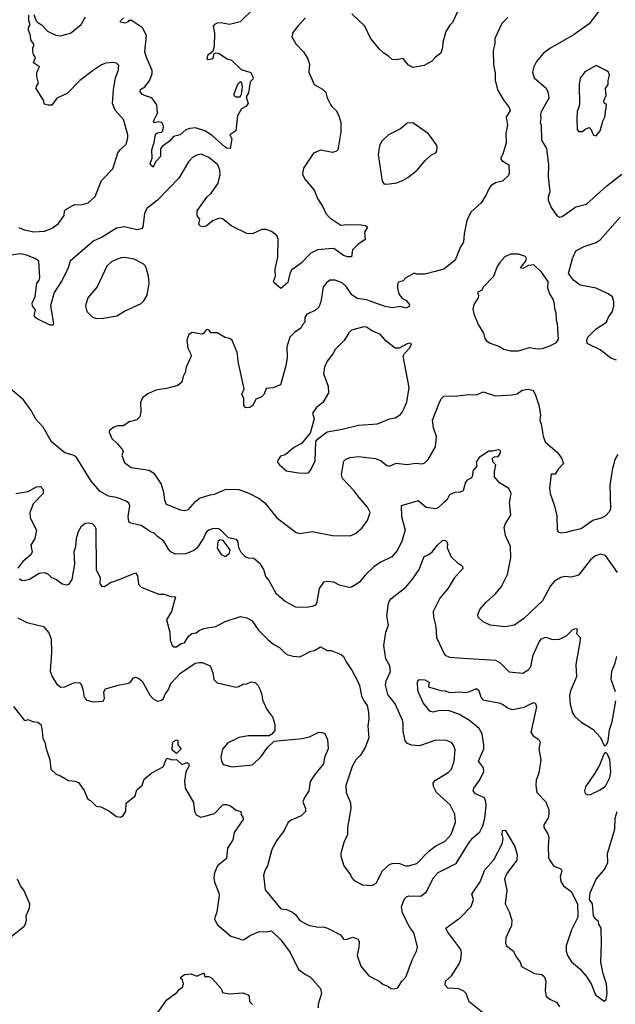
# Model space of a CAD drawing. Extents: x 1933546 to 2138868, y 524910 to 667279.
# Tile 33 of 256: x 1959851 to 1964237, y 575725 to 582972. Entities that reach past the tile are written whole.
import ezdxf

# ---------------------------------------------------------------- set-up
doc = ezdxf.new("R2010")
doc.units = 0

msp = doc.modelspace()

# ---------------------------------------------------------------- linework, layer by layer
at = {"layer": '0CON10XD'}
for points in [[(1959955, 583010), (1959972.5, 582965), (1959983.6, 582953.6), (1960019.3, 582929.3), (1960057, 582887), (1960118.3, 582858.3), (1960153, 582853), (1960225.8, 582874.2), (1960305, 582936.7), (1960335, 582993.3)], [(1961575, 583056), (1961473.6, 582956.4), (1961395, 582938), (1961335, 582950), (1961305, 582948), (1961285, 582937.5), (1961276.7, 582925), (1961286, 582875), (1961283.3, 582775), (1961272.5, 582737.5), (1961235, 582708.8), (1961228.8, 582685), (1961235, 582678.8), (1961270, 582685), (1961278.8, 582695), (1961280, 582720), (1961295, 582727.5), (1961315, 582726.7), (1961380, 582685), (1961410, 582675), (1961482.5, 582605), (1961553.9, 582583.9), (1961570, 582545), (1961567.5, 582535), (1961547.5, 582515), (1961537, 582433), (1961518, 582405), (1961533.3, 582355), (1961517.3, 582332.7), (1961484.2, 582315.8), (1961456.2, 582265), (1961443.8, 582155), (1961397.5, 582125), (1961413.3, 582095), (1961400, 582025), (1961375, 582026), (1961365, 582032.9), (1961269.2, 582119.2), (1961214.5, 582154.5), (1961145.9, 582175.9), (1961105, 582172), (1961075, 582160.8), (1961033.8, 582125), (1960985, 582112.5), (1960955, 582078.5), (1960900.2, 582039.8), (1960889.1, 582020.9), (1960887.3, 581965), (1960851.4, 581925), (1960835, 581886.7), (1960813.8, 581905), (1960812, 581915), (1960827.9, 581952.1), (1960824.1, 582015), (1960841.7, 582068.3), (1960848.8, 582115), (1960855, 582132.5), (1960865, 582140), (1960895, 582144.4), (1960905, 582154.3), (1960911.3, 582185), (1960905.3, 582205.3), (1960895, 582215.6), (1960875, 582221.1), (1960845, 582214), (1960836.7, 582225), (1960866.5, 582285), (1960860.8, 582345), (1960825, 582396.7), (1960785, 582410), (1960752.7, 582422.7), (1960738.8, 582445), (1960742, 582458), (1960771.8, 582478.2), (1960807.7, 582522.3), (1960827.9, 582575), (1960827.3, 582597.3), (1960781.5, 582701.5), (1960773.9, 582736.1), (1960784.5, 582855), (1960755, 582912.5), (1960675, 582966), (1960655, 582967.5), (1960645.8, 582954.2), (1960625, 582946.2), (1960593.9, 582953.9), (1960592.5, 582965), (1960615, 582986.2)], [(1963076.2, 583035), (1963038.3, 582951.7), (1963017.7, 582932.3), (1962990, 582885), (1962965.8, 582805), (1962964.4, 582765), (1962952.5, 582725), (1962912.3, 582697.7), (1962885, 582667.5), (1962830, 582635), (1962745, 582620), (1962715, 582636.7), (1962675, 582687.5), (1962625, 582677.5), (1962595, 582680), (1962565, 582707.5), (1962532.5, 582725), (1962500, 582755), (1962435, 582836.7), (1962393.8, 582925), (1962295.8, 583015)], [(1964116, 583035), (1964045, 582942.5), (1963935, 582864.4), (1963755, 582760.8), (1963705.6, 582724.4), (1963656, 582665), (1963637.5, 582625), (1963627.5, 582585), (1963640, 582545), (1963728.2, 582468.2), (1963742.1, 582435), (1963746.2, 582393.8), (1963691.5, 582295), (1963685.6, 582275), (1963689.4, 582245), (1963684.4, 582215), (1963691.4, 582195), (1963694.4, 582085), (1963730, 582025), (1963744.4, 581905), (1963743.3, 581815), (1963754.4, 581705), (1963741.9, 581665), (1963742.2, 581645), (1963765, 581588.8), (1963802.7, 581532.7), (1963825, 581518.8)], [(1961956.2, 582985), (1961898.8, 582925), (1961862.7, 582877.3), (1961856.2, 582845), (1961884.2, 582794.2), (1961941.2, 582735), (1961970, 582690), (1961984, 582645), (1961979.2, 582585), (1962020, 582495), (1962080.7, 582460.7), (1962105, 582437.5), (1962116.1, 582396.1), (1962139.3, 582349.3), (1962147.5, 582335), (1962185, 582302.5), (1962202.5, 582257.5), (1962216.2, 582215), (1962215.9, 582145.9), (1962193.8, 582015), (1962185, 582003.8), (1962155, 581996), (1962065, 582012.5), (1962015, 581989.2), (1961941.7, 581878.3), (1961934.3, 581834.3), (1961949.7, 581799.7), (1962022.5, 581715), (1962044.3, 581655), (1962084.3, 581595), (1962104.6, 581544.6), (1962135, 581514.3), (1962215, 581460), (1962265, 581465.6), (1962365, 581462.9), (1962397.1, 581457.1), (1962412.5, 581445), (1962391.1, 581408.9), (1962394.3, 581355), (1962341.8, 581318.2), (1962302.6, 581277.4), (1962293.8, 581226.2), (1962265, 581225.8), (1962235, 581237.1), (1962165, 581289.1), (1962126.6, 581286.6), (1962045, 581277.8), (1961995.8, 581255), (1961925, 581181.4), (1961855, 581130.8), (1961841.1, 581105), (1961825, 581036.7), (1961775, 580993.8), (1961724, 581035), (1961720, 581045), (1961733.8, 581085), (1961731.5, 581135), (1961751.1, 581225), (1961754.6, 581354.6), (1961745.5, 581385), (1961705, 581414.4), (1961665, 581427.8), (1961635, 581426.9), (1961565, 581397.3), (1961525, 581398.5), (1961412.7, 581452.7), (1961345, 581505.8), (1961325, 581512.5), (1961275, 581493.1), (1961225, 581452.9), (1961205, 581448.1), (1961181.9, 581451.9), (1961170, 581465), (1961176.7, 581505), (1961158.8, 581528.8), (1961158.6, 581565), (1961229.1, 581665), (1961260.6, 581695), (1961309.6, 581765), (1961328.6, 581831.4), (1961325.5, 581865), (1961311.1, 581905), (1961245, 581958.8), (1961188.3, 581981.7), (1961155, 581974.3), (1961125, 581957.5), (1961093.4, 581926.6), (1961022.2, 581805), (1960866, 581644), (1960788.6, 581581.4), (1960770, 581545), (1960757.1, 581445), (1960747.9, 581432.1), (1960715, 581424.5), (1960622.8, 581447.2), (1960565, 581438.2), (1960457.9, 581372.1), (1960396.6, 581343.4), (1960261.2, 581228.8), (1960224.3, 581195), (1960207.8, 581145), (1960165, 581056.2), (1960106.5, 580965), (1960079.4, 580865), (1960100, 580735), (1960092.5, 580725), (1960075, 580723.1), (1959980.3, 580770.3), (1959962.2, 580782.2), (1959957.5, 580795), (1959967.5, 580835), (1959946.9, 580865), (1959942.5, 580885), (1959965.3, 580934.7), (1959977.5, 581032.5), (1959995.6, 581055), (1960000, 581075), (1959993.1, 581195), (1959965.7, 581215.7), (1959895, 581242.2), (1959855, 581250), (1959773.1, 581236.9)], [(1960554.2, 582305.8), (1960534.5, 582355), (1960541.7, 582458.3), (1960556.2, 582543.8), (1960575.7, 582595), (1960581.2, 582635), (1960565, 582652.5), (1960535, 582656.2), (1960485, 582652), (1960455, 582640), (1960395, 582602), (1960295, 582524), (1960200.3, 582429.7), (1960123.8, 582395), (1960087, 582343), (1960062, 582342), (1960031.7, 582351.7), (1960030, 582375), (1959973.8, 582465), (1959976.1, 582483.9), (1959990, 582505), (1959976.7, 582555), (1959976.7, 582585), (1959996.2, 582626.2), (1959953.3, 582655), (1959967.5, 582695), (1959952.5, 582715), (1959947.5, 582735), (1959947.5, 582765), (1959957, 582787), (1959932.5, 582825), (1959930, 582855), (1959916.2, 582895), (1959916.7, 582915), (1959927.5, 582935), (1959920, 582965), (1959920, 583005)], [(1963445, 582989.2), (1963402, 582945), (1963350.8, 582835), (1963350, 582795), (1963337.1, 582745), (1963339.3, 582639.3), (1963351.9, 582581.9), (1963352.7, 582527.3), (1963370.6, 582455), (1963411.4, 582385), (1963456, 582325), (1963463.3, 582305), (1963432.9, 582255), (1963442.9, 582195), (1963430, 582135), (1963432, 582065), (1963408, 581982), (1963393.8, 581955), (1963393.8, 581945), (1963402.5, 581935), (1963452.5, 581905), (1963456.4, 581843.6), (1963450, 581825), (1963406.1, 581783.9), (1963355, 581772.5), (1963320.7, 581749.3), (1963305, 581727.5), (1963287, 581683), (1963248, 581625), (1963174, 581555), (1963143.8, 581495), (1963124.2, 581395), (1963119.4, 581335), (1963093.8, 581296.2), (1963057.8, 581202.2), (1962975, 581135.8), (1962910.9, 581119.1), (1962835, 581100), (1962775, 581100), (1962755, 581107.5), (1962695, 581073.3), (1962675, 581050), (1962640.7, 581039.3), (1962633.9, 581026.1), (1962632, 580995), (1962642, 580955), (1962665, 580922.5), (1962695, 580906.7), (1962722.5, 580875), (1962719.3, 580860.7), (1962695, 580848.8), (1962655, 580861.2), (1962595, 580852.5), (1962542.3, 580862.3), (1962405, 580910.8), (1962335, 580920.8), (1962297.4, 580947.4), (1962255, 581008.6), (1962225, 581034.4), (1962175, 581055.6), (1962135, 581054), (1962106.8, 581033.2), (1962085, 581003.3), (1962068.9, 580895), (1962053.9, 580856.1), (1962027.9, 580832.1), (1961964.5, 580805.5), (1961950.9, 580779.1), (1961950, 580745), (1961930.8, 580725), (1961924.2, 580705), (1961875, 580670.8), (1961840, 580635), (1961819.5, 580565), (1961820, 580485), (1961812.1, 580425), (1961772.5, 580285), (1961716.4, 580263.6), (1961665, 580256.7), (1961651.2, 580215), (1961630, 580195), (1961591.1, 580178.9), (1961568.3, 580131.7), (1961545, 580117.1), (1961515.9, 580115.9), (1961501.4, 580131.4), (1961502.5, 580185), (1961488.1, 580215), (1961503.1, 580255), (1961461.4, 580445), (1961451.7, 580521.7), (1961415, 580613.8), (1961395, 580626), (1961365, 580633.3), (1961305, 580667.5), (1961258.3, 580668.3), (1961246.4, 580686.4), (1961235, 580692.5), (1961225, 580690), (1961207.5, 580665), (1961193, 580657), (1961120.7, 580669.3), (1961097.5, 580655), (1961082.5, 580615), (1961090, 580555), (1961110, 580515), (1961113.3, 580495), (1961076.2, 580415), (1961070.8, 580375), (1961054.3, 580345.7), (1961045.7, 580305), (1961015, 580278.6), (1960933.2, 580256.8), (1960855, 580246), (1960795, 580217.5), (1960755, 580190), (1960740, 580155), (1960743.8, 580085), (1960735, 580050), (1960713.6, 580026.4), (1960658.3, 580011.7), (1960616.4, 579983.6), (1960575, 579983.3), (1960545, 579973.3), (1960511.7, 579948.3), (1960510, 579935), (1960529.3, 579889.3), (1960571.2, 579851.2), (1960608.8, 579805), (1960613.3, 579795), (1960602.5, 579765), (1960623, 579713), (1960672.5, 579675), (1960805, 579655.6), (1960839.4, 579635), (1960893.4, 579553.4), (1960910, 579495), (1960918.6, 579435), (1960930.8, 579405), (1961036.4, 579363.6), (1961065, 579360), (1961095, 579367.1), (1961145, 579425.7), (1961175, 579449.4), (1961255, 579475.5), (1961285, 579478.9), (1961358.3, 579511.7), (1961377, 579517), (1961465, 579514.3), (1961538, 579488), (1961615, 579447.5), (1961656.6, 579416.6), (1961743.8, 579305), (1961887, 579197), (1961915, 579190.8), (1962005, 579205.7), (1962154.4, 579174.4), (1962285, 579173.1)], [(1964095, 582116.7), (1964125.6, 582155), (1964144.2, 582225), (1964158.6, 582255), (1964172.5, 582345), (1964155, 582360), (1964151.2, 582375), (1964170, 582415), (1964164, 582465), (1964184, 582495), (1964184.2, 582525.8), (1964194, 582565), (1964186.2, 582585), (1964165, 582601.2), (1964095, 582634.2), (1964012.1, 582587.9), (1963977.7, 582542.3), (1963970.8, 582495), (1963974.3, 582345), (1963957.1, 582295), (1963952.5, 582245), (1963956.7, 582165), (1963965, 582150), (1963995, 582150), (1964015, 582167.5), (1964045, 582180), (1964057, 582167), (1964075, 582122.5), (1964095, 582116.7)], [(1961475, 582404.2), (1961485.7, 582424.3), (1961493.1, 582475), (1961487.8, 582507.8), (1961475.8, 582515.8), (1961455.8, 582495), (1961427.1, 582425), (1961429.2, 582415), (1961444.7, 582404.7), (1961475, 582404.2)], [(1959845, 581442.9), (1959885, 581425.7), (1959955, 581411.4), (1960035, 581414.6), (1960085, 581436.4), (1960138.3, 581471.7), (1960179.1, 581530.9), (1960181.1, 581565), (1960190.8, 581575), (1960255, 581612.9), (1960305, 581609.4), (1960355, 581623.3), (1960408.1, 581671.9), (1960455, 581789.2), (1960536.9, 581875), (1960575, 581991.2), (1960590.8, 582015), (1960634.2, 582055), (1960647.9, 582102.1), (1960648.6, 582125), (1960616.9, 582236.9), (1960554.2, 582305.8)], [(1962535, 581761.2), (1962575, 581764.4), (1962628.1, 581771.9), (1962675, 581790.6), (1962708.1, 581811.9), (1962778, 581865), (1962836, 581935), (1962883.4, 581976.6), (1962915, 581991.2), (1962923.8, 582005), (1962926.2, 582035), (1962920.7, 582050.7), (1962861.7, 582131.7), (1962745, 582214.2), (1962705, 582210), (1962655, 582168), (1962565.7, 582124.3), (1962515, 582076), (1962500, 582045), (1962491.3, 581981.3), (1962520, 581785), (1962535, 581761.2)], [(1963825, 581518.8), (1963845, 581524), (1963946.1, 581593.9), (1964025, 581613.8), (1964175, 581750), (1964286, 581835)], [(1964245, 580467.1), (1964205, 580481.9), (1964125, 580541.9), (1964029.1, 580589.1), (1964026.4, 580615), (1964035, 580634.3), (1964095, 580696.7), (1964172, 580745), (1964187.1, 580782.9), (1964215.4, 580824.6), (1964226.7, 580865), (1964226.4, 580896.4), (1964215, 580931.2), (1964184.2, 580955), (1964095, 580995.4), (1963977.3, 581017.3), (1963927.9, 581055), (1963891.5, 581105), (1963921.8, 581215), (1963945, 581270.8), (1964006.8, 581303.2), (1964095, 581332.5), (1964125, 581352.9), (1964272, 581518)], [(1960415, 580774), (1960465, 580774.3), (1960566.6, 580793.4), (1960623.2, 580826.8), (1960745, 580883.3), (1960766.1, 580903.9), (1960791.2, 580945), (1960803.8, 581035), (1960798.8, 581085), (1960785, 581137.5), (1960777, 581157), (1960760, 581175), (1960695, 581209.4), (1960625, 581222.9), (1960595, 581218.6), (1960528.7, 581191.3), (1960492, 581158), (1960420.8, 581005), (1960352, 580925), (1960336, 580865), (1960346, 580825), (1960385.7, 580785.7), (1960415, 580774)], [(1963525, 580534.3), (1963605, 580559.4), (1963665, 580549.2), (1963697.9, 580552.1), (1963755, 580570.8), (1963803.6, 580596.4), (1963818.8, 580621.2), (1963811.4, 580735), (1963804.2, 580755), (1963800.6, 580815), (1963790.4, 580845), (1963789.5, 580879.5), (1963781.1, 580911.1), (1963755.4, 580955), (1963740.7, 580995), (1963742.2, 581045), (1963694.2, 581115), (1963637.5, 581167.5), (1963596.7, 581163.3), (1963555, 581142), (1963537.5, 581145), (1963576.7, 581193.3), (1963582.9, 581215), (1963575, 581229.2), (1963525, 581245.8), (1963465, 581245.8), (1963424.4, 581225.6), (1963385.8, 581184.2), (1963366, 581155), (1963339.1, 581080.9), (1963266.7, 581005), (1963255, 580982.5), (1963222.5, 580965), (1963230, 580945), (1963227.5, 580925), (1963198.3, 580881.7), (1963187.5, 580845), (1963196.1, 580806.1), (1963228.2, 580728.2), (1963267.5, 580665), (1963275.9, 580625.9), (1963288.3, 580608.3), (1963315, 580591.2), (1963385, 580566), (1963415, 580546), (1963464.3, 580534.3), (1963525, 580534.3)], [(1961965, 579633.3), (1961979.5, 579640.5), (1961997, 579663), (1962025.8, 579725), (1962032, 579868), (1962044.2, 579885.8), (1962115, 579937.5), (1962225, 579957.1), (1962345, 579987.8), (1962485, 579998.1), (1962575, 580034.3), (1962615, 580042.5), (1962654.5, 580065.5), (1962669.2, 580085), (1962702, 580158), (1962718.9, 580265), (1962675.6, 580495), (1962683.6, 580516.4), (1962725, 580556.2), (1962735.7, 580585.7), (1962725, 580591.4), (1962705, 580587.1), (1962645, 580555.5), (1962615, 580553.3), (1962550, 580605), (1962505, 580657.8), (1962448.6, 580678.6), (1962405, 580710), (1962385, 580711.2), (1962295, 580686.2), (1962275, 580666.7), (1962239.5, 580610.5), (1962175, 580543.8), (1962157.6, 580512.4), (1962115, 580460), (1962095.8, 580415), (1962087.5, 580365), (1962121.9, 580275), (1962124.4, 580225), (1962082.2, 580155), (1962034.3, 580115), (1962007.5, 580075), (1962020, 580035), (1961990.7, 579929.3), (1961926.4, 579853.6), (1961875, 579826.7), (1961805, 579770), (1961771.7, 579758.3), (1961750, 579725), (1961750, 579715), (1961763.3, 579695), (1961815, 579651.2), (1961905, 579636.2), (1961965, 579633.3)], [(1964252.7, 578902.7), (1964165, 579028), (1964125, 579039.2), (1964085, 579024.3), (1964055, 578995.7), (1963965, 578884.2), (1963915, 578870), (1963865, 578872.9), (1963835, 578867.1), (1963789.8, 578840.2), (1963759.2, 578805), (1963701.2, 578695), (1963564, 578565), (1963495, 578515.8), (1963425, 578504.3), (1963315, 578514.4), (1963265, 578540), (1963226.7, 578575), (1963223.8, 578595), (1963239.7, 578630.3), (1963285, 578683.8), (1963354.5, 578745.5), (1963398.9, 578801.1), (1963442.1, 578887.9), (1963467.9, 579012.1), (1963464.3, 579095), (1963428.8, 579175), (1963418, 579235), (1963428.8, 579265), (1963468, 579325), (1963457.5, 579415), (1963470.8, 579485), (1963451.7, 579521.7), (1963384.4, 579564.4), (1963348.1, 579608.1), (1963347.3, 579645), (1963356, 579695), (1963335, 579718), (1963331.8, 579745), (1963345, 579755.7), (1963375, 579758), (1963392, 579785), (1963390.5, 579800.5), (1963375, 579807.1), (1963335, 579795.7), (1963305, 579796.7), (1963235, 579748.8), (1963213.5, 579715), (1963216.7, 579685), (1963188.9, 579651.1), (1963185, 579614), (1963175, 579598.6), (1963145, 579582), (1963135, 579568.8), (1963116, 579505), (1963095, 579494.2), (1963055, 579492), (1963015, 579474.2), (1962995.4, 579435), (1962975, 579419.6), (1962935, 579380.8), (1962915, 579372.9), (1962845, 579382.5), (1962785, 579431.1), (1962660, 579395), (1962663.1, 579315), (1962688.5, 579215), (1962664.5, 579135), (1962632.8, 579067.2), (1962590.5, 579019.5), (1962505, 578975.8), (1962460, 578945), (1962395.6, 578884.4), (1962355, 578833.8), (1962325, 578811.2), (1962295, 578796.2), (1962275, 578794), (1962205, 578810.8), (1962165, 578832.5), (1962115, 578838), (1962087.3, 578832.7), (1962055.7, 578785), (1962035.6, 578674.4), (1962025, 578661.2), (1962005, 578652.5), (1961964.2, 578645.8), (1961885, 578649.2), (1961805, 578689.2), (1961742.8, 578742.8), (1961686.4, 578846.4), (1961663.2, 578873.2), (1961650, 578925), (1961623.8, 578965), (1961575, 579006), (1961535, 579008.8), (1961515, 579018.8), (1961481.2, 579051.2), (1961466, 579085), (1961458.8, 579128.8), (1961447.5, 579145), (1961387.8, 579157.8), (1961335, 579211.2), (1961315, 579223.8), (1961275, 579226), (1961245, 579215.7), (1961225, 579201.2), (1961205.6, 579155), (1961157.1, 579085), (1961134.7, 579065.3), (1961075, 579040.9), (1960997.9, 579037.9), (1960965, 579056), (1960947.5, 579075), (1960912.9, 579135), (1960865, 579168.6), (1960842.2, 579192.2), (1960815, 579201.9), (1960745, 579248.6), (1960667.5, 579267.5), (1960655.8, 579275.8), (1960651.1, 579315), (1960663.2, 579393.2), (1960654.3, 579414.3), (1960631.7, 579431.7), (1960565, 579455.8), (1960505, 579465.6), (1960445, 579500), (1960377.8, 579575), (1960266.2, 579755), (1960245, 579767.5), (1960183.8, 579785), (1960085, 579866.2), (1960025, 579973.3), (1959970.9, 580030.9), (1959935.8, 580095), (1959878.8, 580175), (1959737.5, 580295)], [(1962285, 579173.1), (1962325, 579190), (1962370.2, 579229.8), (1962413, 579287), (1962431.1, 579345), (1962412.5, 579385), (1962350, 579455), (1962315, 579504.4), (1962228.5, 579595), (1962220.9, 579625), (1962237.1, 579722.9), (1962253.1, 579736.9), (1962285, 579750.6), (1962345, 579758.1), (1962472.3, 579742.3), (1962512.5, 579725), (1962555, 579691.2), (1962575, 579686.2), (1962622.7, 579707.3), (1962705, 579699.2), (1962765, 579708.6), (1962815, 579702.5), (1962835, 579710), (1962858.8, 579735), (1962912.7, 579827.3), (1962921.4, 579905), (1962898.9, 579968.9), (1962891.9, 580025), (1962940.9, 580149.1), (1962955, 580181.2), (1962975, 580201.2), (1963075, 580203.1), (1963155, 580214.4), (1963215, 580210), (1963265, 580232), (1963355, 580203.8), (1963475, 580210), (1963515, 580218), (1963550, 580245), (1963595, 580252), (1963631.7, 580241.7), (1963647.5, 580215), (1963673.3, 580135), (1963685.6, 580065), (1963681.5, 580025), (1963691.9, 579995), (1963705.6, 579905.6), (1963720.8, 579865), (1963814, 579785), (1963841.2, 579745), (1963856.2, 579705), (1963816.7, 579665), (1963795, 579627.5), (1963763.9, 579626.1), (1963751.2, 579525), (1963756.2, 579485), (1963789.2, 579395), (1963805, 579320), (1963808.8, 579215), (1963815, 579203.3), (1963835, 579196.2), (1963875, 579200), (1963930, 579215), (1963985, 579226), (1964072.1, 579287.9), (1964135, 579305.8), (1964165, 579320.8), (1964196.4, 579353.6), (1964203, 579377), (1964200, 579545), (1964218.8, 579671.2), (1964235.6, 579735), (1964258.9, 579771.1)], [(1959823.9, 579483.9), (1959915, 579499.2), (1959975, 579533.8), (1960005.8, 579535.8), (1960023.8, 579515), (1960023.8, 579485), (1959950.9, 579409.1), (1959925.8, 579345), (1959928, 579305), (1959975.8, 579215), (1959963, 579153), (1959932.5, 579105), (1959942.5, 579055), (1959936.7, 579035), (1959875.8, 578985), (1959838, 578935)], [(1959849.5, 578859.5), (1959865, 578846.2), (1959885, 578843.8), (1959922.5, 578855), (1959995, 578898.8), (1960035, 578903.8), (1960060.3, 578890.3), (1960085, 578866), (1960122.7, 578852.7), (1960165, 578820), (1960198.3, 578811.7), (1960215, 578816.7), (1960237.9, 578852.1), (1960257.9, 578965), (1960252.8, 579057.2), (1960264.5, 579095), (1960270, 579155), (1960285.5, 579204.5), (1960307.5, 579245), (1960333.2, 579266.8), (1960355, 579270), (1960386.2, 579265), (1960405, 579243.8), (1960412.2, 579225), (1960415.5, 578925), (1960444.3, 578865), (1960440.8, 578825), (1960445, 578816.7), (1960455, 578803.8), (1960475, 578800), (1960521.1, 578828.9), (1960572.3, 578847.7), (1960705, 578901.2), (1960719.7, 578879.7), (1960727, 578817), (1960745.6, 578795.6), (1960875, 578742.5), (1960915, 578743.3), (1960965, 578725.8), (1960997.5, 578725), (1960970, 578615), (1960933.3, 578555), (1960956, 578465), (1960960, 578405), (1960973.8, 578365), (1960987.5, 578355), (1961006.7, 578355), (1961039.7, 578380.3), (1961065, 578386), (1961095.5, 578434.5), (1961120, 578455), (1961151.7, 578458.3), (1961173.4, 578476.6), (1961205, 578490), (1961294.4, 578505.6), (1961365, 578542.9), (1961478.3, 578578.3), (1961525, 578569.2), (1961559.6, 578549.6), (1961608.5, 578478.5), (1961679.1, 578409.1), (1961722, 578372), (1961765, 578350), (1961807.7, 578307.7), (1961825, 578296.7), (1961865, 578286.7), (1961915, 578282.5), (1961995, 578323.3), (1962021.7, 578328.3), (1962065, 578356.7), (1962115, 578330), (1962145, 578328), (1962219.5, 578299.5), (1962235.6, 578285.6), (1962254, 578245), (1962299.7, 578179.7), (1962338.8, 578105), (1962352.3, 578072.3), (1962368.8, 577995), (1962385, 577957.5), (1962408.8, 577925), (1962420, 577875), (1962422, 577825), (1962413.5, 577775), (1962421.4, 577685), (1962395.7, 577615), (1962360.2, 577559.8), (1962327.5, 577525), (1962298.9, 577475), (1962252.9, 577335), (1962254.2, 577285), (1962287, 577207), (1962289.2, 577165), (1962265.8, 577025), (1962266, 576975), (1962238.8, 576915), (1962216.7, 576835), (1962216.7, 576815), (1962237.5, 576745), (1962288.3, 576678.3), (1962296.7, 576655), (1962315, 576636.7), (1962375, 576604), (1962445, 576600), (1962475, 576616.7), (1962523.7, 576706.3), (1962575, 576753.1), (1962595, 576760.5), (1962644.1, 576764.1), (1962692.5, 576745), (1962715, 576744.4), (1962775, 576760), (1962865, 576852.5), (1962915, 576890), (1962985, 576925.6), (1963027.8, 576975), (1963060.6, 577065), (1963054.3, 577125), (1963021.8, 577191.8), (1962921.2, 577285), (1962897.6, 577327.6)], [(1961365, 579021.4), (1961395.3, 579045), (1961400.5, 579070.5), (1961349.7, 579139.7), (1961325, 579144.3), (1961309.3, 579130.7), (1961305, 579083.3), (1961335.3, 579035), (1961365, 579021.4)], [(1962897.6, 577327.6), (1962896.9, 577355), (1962912.5, 577375), (1963005, 577430), (1963031.4, 577455), (1963050.6, 577515), (1963057.6, 577597.6), (1963045, 577633.3), (1963030.9, 577650.9), (1962995, 577667.1), (1962915, 577669.2), (1962795, 577626.5), (1962735, 577632.5), (1962707.5, 577645), (1962690.6, 577665), (1962675.6, 577735), (1962675.6, 577795), (1962669.4, 577815), (1962615.5, 577935.5), (1962560.8, 578005), (1962544.4, 578074.4), (1962548.9, 578105), (1962582.2, 578175), (1962576.5, 578215), (1962547.2, 578267.2), (1962532.2, 578365), (1962546.7, 578463.3), (1962566.6, 578516.6), (1962555.6, 578585), (1962565, 578660), (1962569.2, 578685), (1962585, 578708.8), (1962695, 578794.3), (1962744.4, 578855), (1962793.5, 578925), (1962830, 579020), (1962864.1, 579035.9), (1962891.7, 579058.3), (1962928.8, 579105), (1962965, 579138), (1962975, 579141.2), (1962993.3, 579135), (1963001.2, 579115), (1962998.8, 579085), (1963027.8, 579017.8), (1963075, 578973.3), (1963107.5, 578955), (1963116.7, 578935), (1963049.5, 578860.5), (1963005, 578788), (1962944.2, 578715), (1962895.7, 578615), (1962897.3, 578575), (1962916.2, 578505), (1962920, 578425), (1962976.2, 578305), (1962985, 578293.8), (1963015, 578280), (1963116.7, 578273.3), (1963355, 578258.1), (1963388.2, 578238.2), (1963455, 578172), (1963555, 578162), (1963595, 578186.2), (1963615, 578210), (1963632.7, 578295), (1963676.1, 578393.9), (1963692.5, 578415), (1963725, 578426.7), (1963775, 578410), (1963825, 578412.2), (1963880.7, 578439.3), (1963925, 578483.8), (1963945, 578490), (1963956.7, 578486.7), (1963950.6, 578455), (1963979.2, 578425), (1963979.2, 578405), (1963945.9, 578225.9), (1963950.6, 578135), (1963908, 578032), (1963898.9, 577995), (1963904.2, 577935), (1963921.2, 577871.2), (1963936.7, 577845), (1963985, 577801.2), (1964071.2, 577751.2), (1964128.3, 577688.3), (1964155, 577630), (1964165, 577630), (1964175, 577640), (1964183.3, 577665), (1964192.9, 577745), (1964214.4, 577805), (1964240.9, 577959.1)], [(1959838.6, 578568.6), (1959905, 578534.4), (1960026.8, 578506.8), (1960065, 578458.8), (1960082.2, 578415), (1960086.4, 578315), (1960075.7, 578175.7), (1960090.8, 578135), (1960125, 578080), (1960155, 578058.8), (1960185, 578061.2), (1960255, 578092.5), (1960295, 578090), (1960306.7, 578075), (1960316.7, 578045), (1960326.7, 577985), (1960345, 577963.3), (1960392, 577952), (1960465, 577957.1), (1960477.1, 577975), (1960472, 578025), (1960483.9, 578046.1), (1960575.9, 578074.1), (1960651.7, 578088.3), (1960666.7, 578095), (1960687.5, 578125), (1960705, 578133.3), (1960726.7, 578125), (1960752.7, 578102.7), (1960778.3, 578058.3), (1960810.8, 578000.8), (1960835, 577973.8), (1960865, 577956.7), (1960895, 577962.5), (1960910, 577975), (1960921.7, 578008.3), (1960945, 578036.2), (1960963.1, 578086.9), (1961035, 578162.5), (1961143.8, 578235), (1961175, 578241.1), (1961195, 578239.5), (1961255, 578216.7), (1961274, 578165), (1961280, 578115), (1961305, 578091.2), (1961445, 578060), (1961465.9, 578064.1), (1961495, 578081.2), (1961525, 578083.3), (1961555, 578098), (1961585, 578094), (1961604.2, 578075), (1961620.6, 578045), (1961634.4, 578005), (1961639.4, 577965), (1961670, 577895), (1961715.8, 577835), (1961730, 577785), (1961728.8, 577741.2), (1961707.7, 577712.3), (1961688.3, 577701.7), (1961535, 577701.5), (1961465, 577688.9), (1961438, 577675), (1961385, 577649.6), (1961345, 577603.1), (1961331.8, 577545), (1961336.2, 577516.2), (1961350.4, 577490.4), (1961415, 577473.8), (1961565, 577487.3), (1961630.3, 577549.7), (1961675, 577615.8), (1961725, 577661.2), (1961929.7, 577680.3), (1961985.8, 577694.2), (1962055, 577726.7), (1962076.4, 577726.4), (1962097.7, 577717.7), (1962118, 577675), (1962122, 577605), (1962095, 577542.5), (1962088.1, 577495), (1962023.4, 577416.6), (1961989.5, 577365), (1961979.1, 577295), (1961945, 577242), (1961935.6, 577215), (1961955.7, 577165), (1961956.5, 577145), (1961925, 577112.7), (1961855, 577083.1), (1961829.2, 577065), (1961797.5, 577005), (1961741.4, 576928.6), (1961708.6, 576865), (1961677, 576743), (1961659.2, 576715), (1961645.7, 576674.3), (1961657.8, 576567.8), (1961775, 576428.6), (1961815, 576421.5), (1961856, 576405), (1961882.9, 576385), (1961915, 576342.2), (1961957, 576317), (1961985.4, 576305.4), (1962055, 576292.9), (1962085, 576295.8), (1962117.5, 576285), (1962212.5, 576235), (1962235, 576203.3), (1962255, 576200.8), (1962305, 576218.8), (1962342.5, 576205), (1962350, 576185), (1962348.8, 576145), (1962336.2, 576085), (1962362.5, 576005), (1962421.2, 575935), (1962453, 575917), (1962495, 575898.6), (1962525, 575872.9), (1962566.7, 575856.7), (1962585, 575841.2), (1962605, 575838), (1962635, 575846.2), (1962664, 575895), (1962693.8, 575925), (1962743, 576057), (1962772.9, 576115), (1962779.2, 576145), (1962756.6, 576246.6), (1962720.2, 576300.2), (1962669.5, 576395), (1962663.5, 576445), (1962685, 576501.2), (1962698.8, 576515), (1962717.6, 576522.4), (1962805, 576520), (1962846.2, 576553.8), (1962896.8, 576653.2), (1962931.4, 576695), (1963065, 576762), (1963155, 576909.4), (1963185, 576946.9), (1963238.1, 576995), (1963262.2, 577037.8), (1963275.4, 577095), (1963286.4, 577185), (1963284.4, 577215), (1963272.5, 577245), (1963206.2, 577275), (1963189.2, 577295), (1963194.3, 577315), (1963235, 577369.2), (1963267.8, 577435), (1963265.6, 577465), (1963230, 577515), (1963268.9, 577605), (1963269.5, 577635), (1963255.3, 577715), (1963233.3, 577755), (1963163, 577813), (1963085, 577861.5), (1963005, 577886.9), (1962935, 577884.5), (1962895, 577874.5), (1962872.4, 577882.4), (1962822.5, 577945), (1962789.2, 578015), (1962782.3, 578037.7), (1962780, 578095), (1962785, 578110), (1962795, 578116.7), (1962835, 578113.3), (1962866.2, 578095), (1962862, 578065), (1962868.1, 578058.1), (1962952.5, 578035), (1962985, 578033.1), (1963015, 578020.8), (1963095, 578025.5), (1963135, 578020.5), (1963165, 578026.7), (1963215, 578049.2), (1963232, 578035), (1963246.9, 577985), (1963261.2, 577965), (1963380, 577945), (1963406, 577935), (1963448.8, 577905), (1963480, 577895), (1963565, 577912.5), (1963635, 577945.7), (1963650, 577940), (1963655.6, 577915), (1963614.2, 577725), (1963632.1, 577702.1), (1963673.8, 577675), (1963683.8, 577655), (1963673.1, 577605), (1963688.6, 577525), (1963672.5, 577425), (1963654.4, 577375), (1963650.6, 577335), (1963660, 577285), (1963725, 577214), (1963746.9, 577155), (1963748.1, 577125), (1963741.5, 577098.5), (1963711.2, 577045)], [(1964238.5, 578025), (1964207.1, 578115), (1964211.9, 578178.1), (1964235.6, 578235), (1964246.9, 578285)], [(1959805, 577916.7), (1959885, 577816.7), (1959895, 577813.3), (1959915, 577820), (1959945, 577806.2), (1959985, 577800.8), (1960006, 577785), (1960015.7, 577755), (1960020.7, 577680.7), (1960036.7, 577655), (1960046, 577605), (1960073.8, 577525), (1960081.2, 577455), (1960119.5, 577419.5), (1960153, 577407), (1960211.2, 577371.2), (1960258.3, 577368.3), (1960285, 577356.2), (1960325, 577297.5), (1960354.2, 577234.2), (1960375, 577222.5), (1960414.2, 577184.2), (1960447.7, 577177.7), (1960508.3, 577148.3), (1960565, 577106.2), (1960595, 577102), (1960613.8, 577115), (1960632.9, 577147.1), (1960636.2, 577205), (1960701.8, 577258.2), (1960715, 577303.3), (1960752.3, 577337.7), (1960767.7, 577382.3), (1960825, 577428), (1960907, 577473), (1960934.1, 577535.9), (1960975, 577523.8), (1961005, 577525.8), (1961045, 577490.8), (1961085, 577505.8), (1961095.8, 577495), (1961098.8, 577481.2), (1961075.8, 577435), (1961066, 577365), (1961068.8, 577315), (1961130.9, 577210.9), (1961138.6, 577145), (1961149.7, 577119.7), (1961185, 577102), (1961225, 577112.9), (1961285, 577129.2), (1961345, 577190), (1961355, 577196.2), (1961375, 577196.2), (1961402.5, 577185), (1961445, 577153.3), (1961480, 577145), (1961482.3, 577122.3), (1961498, 577098), (1961495.8, 577085), (1961430.3, 576989.7), (1961420, 576935), (1961382, 576875), (1961375, 576797.5), (1961308, 576745), (1961285, 576692.5), (1961281.1, 576655), (1961285.8, 576624.2), (1961317.5, 576545), (1961320, 576525), (1961304, 576405), (1961286.7, 576355), (1961305, 576312.5), (1961405, 576226.7), (1961465, 576210), (1961485, 576198.8), (1961505, 576200.8), (1961542.3, 576227.7), (1961615, 576260), (1961665, 576257.5), (1961705, 576265.6), (1961775, 576199.2), (1961788.7, 576178.7), (1961842.5, 576105), (1961905, 575981.2), (1961955, 575943.1), (1961992, 575925), (1962065, 575841.2), (1962073.3, 575805), (1962050, 575725), (1962048.3, 575698.3)], [(1961005, 577570), (1960973.3, 577595), (1960976.7, 577645), (1960985, 577660), (1961005, 577672.5), (1961017, 577667), (1961016.2, 577635), (1961039.2, 577605), (1961005, 577570)], [(1964035, 577266.7), (1964055, 577270), (1964125, 577303.3), (1964165, 577330), (1964197, 577393), (1964204, 577435), (1964196.7, 577525), (1964180, 577565), (1964165, 577580), (1964153, 577567), (1964120, 577485), (1964086.7, 577425), (1964016.7, 577325), (1964008.8, 577295), (1964015, 577277.5), (1964035, 577266.7)], [(1963711.2, 577045), (1963711.2, 577025), (1963740.3, 576980.3), (1963748.1, 576955), (1963742.9, 576885), (1963746, 576805), (1963755, 576782.5), (1963785, 576742.5), (1963830, 576725), (1963840, 576715), (1963842.5, 576705), (1963831.2, 576665), (1963835, 576627.5), (1963855.8, 576595.8), (1963911.2, 576555), (1963958, 576465), (1963961.2, 576365), (1963915, 576272.5), (1963874.1, 576155.9), (1963873.8, 576115), (1963883.8, 576085), (1963915, 576036.7), (1963975.7, 575985.7), (1964022.5, 575932.5), (1964058, 575875), (1964091.2, 575795), (1964155, 575747.5), (1964169.5, 575760.5), (1964177.5, 575805), (1964172.9, 575875), (1964148, 575948), (1964130, 576035), (1964136, 576174), (1964133.5, 576285), (1964116, 576315), (1964112, 576335), (1964088.8, 576355), (1964076.8, 576376.8), (1964069.2, 576465), (1964046.4, 576496.4), (1964050.5, 576545), (1964095.6, 576645), (1964155.4, 576714.6), (1964182.1, 576765), (1964180.4, 576835), (1964232.1, 577015), (1964235.5, 577095), (1964249.4, 577145)], [(1963307.5, 575625), (1963161.9, 575741.9), (1963137.5, 575805), (1963122.1, 575822.1), (1963085, 575838.5), (1963003.8, 575843.8), (1962984.3, 575865), (1962986, 575895), (1963030, 575935), (1963087, 576023), (1963099.2, 576055), (1963104.1, 576105), (1963098.8, 576128.8), (1963004.2, 576255), (1962990, 576285), (1963096.5, 576363.5), (1963175.6, 576445), (1963193.3, 576495), (1963181.4, 576535), (1963242.2, 576625), (1963277.1, 576715), (1963341.9, 576788.1), (1963403.1, 576905), (1963410, 576945), (1963404.3, 576975.7), (1963407, 577003), (1963425.8, 577005.8), (1963497.3, 576887.3), (1963514, 576825), (1963510.8, 576785), (1963435, 576686.2), (1963421.9, 576645), (1963437.5, 576565), (1963426.2, 576465), (1963455.6, 576405), (1963474.3, 576344.3), (1963473.3, 576305), (1963430, 576215), (1963427.1, 576175), (1963436, 576155), (1963486.2, 576115), (1963506.2, 576075), (1963535.7, 576035.7), (1963545, 576003.3), (1963642.4, 575952.4), (1963695, 575944.3), (1963716.4, 575926.4), (1963724.5, 575895), (1963720.5, 575825), (1963727.1, 575785), (1963755, 575761.9), (1963807.1, 575737.1), (1963825.6, 575705)], [(1959785, 576218), (1959885, 576300), (1959895, 576316.7), (1959901.1, 576345), (1959898.2, 576375), (1959924.4, 576435), (1959925.4, 576465.4), (1959882.5, 576565), (1959856.3, 576596.3), (1959836, 576645)], [(1960867.5, 575665), (1960935, 575758.8), (1961008.8, 575811.2), (1961025, 575833.3), (1961049.1, 575850.9), (1961058.6, 575875), (1961050, 575905), (1961037.5, 575915), (1961037.5, 575925), (1961065, 575944), (1961115, 575948.5), (1961155, 575932.5), (1961206.6, 575956.6), (1961215, 575928.8), (1961245, 575929.2), (1961265, 575916), (1961335, 575840), (1961345, 575811.2), (1961395, 575801.4), (1961495, 575808.1), (1961533.8, 575795), (1961540, 575785), (1961544.2, 575745), (1961565, 575723.8)]]:
    msp.add_lwpolyline(points, dxfattribs=at)

doc.saveas('drawing.dxf')
